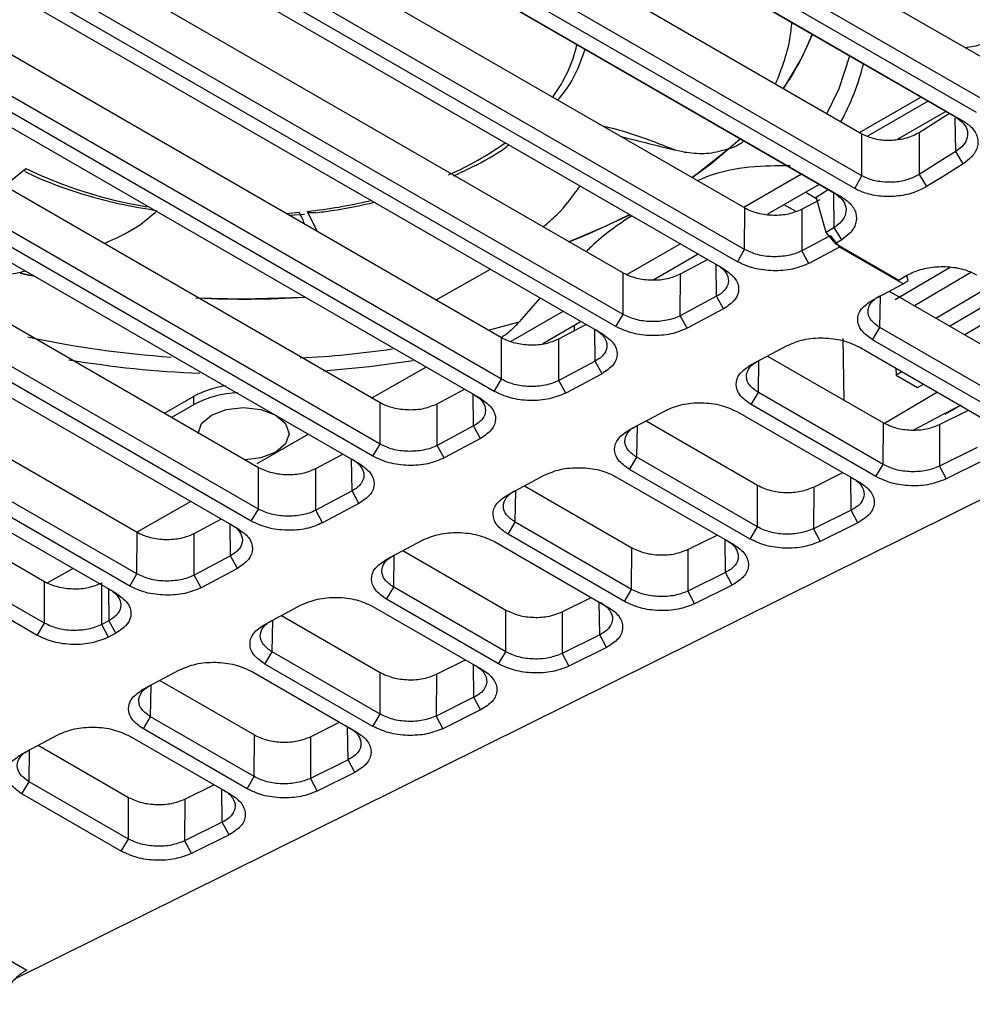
# Model space of a CAD drawing. Extents: x 106 to 315, y 19 to 260.
# Tile 3 of 132: x 134 to 148, y 21 to 35. Entities that reach past the tile are written whole.
import ezdxf

# ---------------------------------------------------------------- set-up
doc = ezdxf.new("R2010")
doc.units = 0
doc.layers.get('0').update_dxf_attribs({"linetype": 'CONTINUOUS'})

msp = doc.modelspace()

# ---------------------------------------------------------------- linework, layer by layer
at = {"color": 7, "linetype": 'CONTINUOUS'}
for p, q in [((148.047, 34.615), (138.12, 40.346)), ((148.047, 34.026), (138.035, 39.806)), ((137.705, 39.525), (147.655, 33.781)), ((147.946, 33.845), (137.933, 39.626)), ((137.745, 39.508), (147.757, 33.728)), ((146.33, 33.541), (136.403, 39.272)), ((146.33, 32.952), (136.317, 38.732)), ((146.228, 32.771), (136.215, 38.552)), ((135.987, 38.451), (145.938, 32.707)), ((136.027, 38.434), (146.04, 32.654)), ((134.793, 38.202), (144.674, 32.498)), ((144.672, 31.908), (134.663, 37.686)), ((144.57, 31.737), (134.561, 37.515)), ((134.369, 37.413), (144.379, 31.635)), ((133.076, 37.285), (142.956, 31.581)), ((142.955, 30.992), (132.946, 36.77)), ((142.853, 30.82), (132.844, 36.598)), ((132.652, 36.496), (142.662, 30.718)), ((131.359, 36.368), (141.239, 30.664)), ((141.238, 30.075), (131.229, 35.853)), ((141.136, 29.904), (131.127, 35.682)), ((130.935, 35.58), (140.945, 29.801)), ((129.642, 35.451), (139.522, 29.747)), ((139.521, 29.158), (129.512, 34.936)), ((129.218, 34.663), (139.228, 28.884)), ((139.419, 28.987), (129.41, 34.765)), ((142.395, 34.676), (142.418, 34.739)), ((127.892, 34.553), (137.805, 28.83)), ((137.804, 28.241), (127.795, 34.019)), ((146.293, 33.562), (147.164, 34.064)), ((147.265, 34.006), (146.407, 33.512)), ((137.702, 28.07), (127.693, 33.848)), ((147.517, 33.86), (146.826, 33.462)), ((147.569, 33.83), (147.138, 33.56)), ((127.501, 33.746), (137.51, 27.967)), ((147.757, 33.728), (147.655, 33.781)), ((126.208, 33.617), (136.088, 27.914)), ((146.33, 32.952), (146.33, 33.541)), ((147.138, 33.56), (147.138, 32.971)), ((142.928, 33.505), (143.092, 33.464)), ((143.82, 33.287), (143.689, 33.314)), ((147.761, 33.122), (147.655, 33.295)), ((136.087, 27.324), (126.078, 33.102)), ((134.216, 32.81), (134.517, 33.052)), ((124.928, 32.905), (134.782, 27.216)), ((135.985, 27.153), (125.976, 32.931)), ((145.474, 32.974), (144.66, 32.505)), ((146.228, 32.771), (146.33, 32.952)), ((147.138, 32.971), (147.244, 32.798)), ((125.784, 32.829), (135.793, 27.051)), ((145.727, 32.829), (144.995, 32.407)), ((145.535, 32.718), (145.691, 32.627)), ((145.684, 32.651), (145.852, 32.756)), ((146.04, 32.654), (145.938, 32.707)), ((145.482, 32.48), (145.738, 32.617)), ((145.826, 32.151), (145.684, 32.651)), ((138.635, 32.167), (138.498, 32.447)), ((144.672, 31.908), (144.674, 32.498)), ((145.392, 32.449), (145.23, 32.542)), ((145.482, 32.48), (145.48, 31.891)), ((134.781, 26.627), (124.771, 32.405)), ((138.244, 32.393), (138.455, 32.41)), ((134.679, 26.456), (124.669, 32.234)), ((145.938, 32.221), (145.826, 32.151)), ((145.956, 31.992), (145.826, 32.151)), ((146.044, 32.048), (145.938, 32.221)), ((145.869, 32.098), (145.48, 31.891)), ((145.882, 32.105), (146.011, 31.944)), ((146.044, 32.048), (145.956, 31.992)), ((143.765, 31.989), (143.011, 31.555)), ((144.57, 31.737), (144.672, 31.908)), ((145.578, 31.713), (145.48, 31.891)), ((146.011, 31.944), (145.578, 31.713)), ((145.956, 31.992), (146.851, 31.476)), ((146.91, 31.426), (146.011, 31.944)), ((144.017, 31.843), (143.39, 31.482)), ((143.765, 31.563), (144.148, 31.768)), ((140.316, 31.197), (141.081, 31.63)), ((146.798, 31.203), (147.578, 31.661)), ((134.436, 31.578), (134.62, 31.535)), ((134.442, 31.573), (134.577, 31.541)), ((142.955, 30.992), (142.956, 31.581)), ((143.763, 30.974), (143.765, 31.563)), ((146.851, 31.476), (146.939, 31.531)), ((146.851, 31.476), (146.925, 31.516)), ((146.91, 31.426), (146.984, 31.469)), ((146.965, 31.541), (146.925, 31.516)), ((146.984, 31.469), (146.965, 31.541)), ((147.876, 31.588), (147.07, 31.114)), ((146.477, 31.194), (146.91, 31.426)), ((146.713, 31.32), (148.409, 30.341)), ((147.373, 30.939), (148.179, 31.413)), ((141.782, 31.226), (141.489, 30.887)), ((144.277, 31.248), (143.763, 30.974)), ((144.375, 31.071), (144.277, 31.248)), ((147.568, 30.827), (148.374, 31.3)), ((148.588, 31.177), (147.781, 30.703)), ((142.111, 31.036), (141.369, 30.609)), ((144.375, 31.071), (143.861, 30.796)), ((142.853, 30.82), (142.955, 30.992)), ((143.861, 30.796), (143.763, 30.974)), ((142.363, 30.89), (141.822, 30.578)), ((142.048, 30.646), (142.431, 30.851)), ((142.271, 30.765), (142.271, 30.837)), ((146.481, 30.634), (146.583, 30.805)), ((148.407, 29.752), (146.583, 30.805)), ((141.238, 30.075), (141.239, 30.664)), ((142.046, 30.057), (142.048, 30.646)), ((146.062, 30.65), (146.072, 29.782)), ((148.305, 29.581), (146.481, 30.634)), ((144.76, 30.278), (145.274, 30.552)), ((146.289, 30.532), (148.072, 29.503)), ((144.996, 30.404), (146.632, 29.459)), ((140.174, 30.246), (139.412, 29.811)), ((142.56, 30.332), (142.046, 30.057)), ((142.658, 30.154), (142.56, 30.332)), ((146.81, 30.231), (146.811, 30.133)), ((141.136, 29.904), (141.238, 30.075)), ((142.658, 30.154), (142.144, 29.88)), ((146.895, 30.182), (146.811, 30.133)), ((146.811, 30.133), (147.114, 29.958)), ((140.33, 29.73), (140.714, 29.934)), ((142.144, 29.88), (142.046, 30.057)), ((147.114, 29.958), (147.198, 30.007)), ((136.478, 29.596), (136.886, 29.831)), ((136.886, 29.831), (136.886, 29.715)), ((144.764, 29.717), (144.866, 29.889)), ((146.63, 28.87), (144.866, 29.889)), ((147.397, 29.892), (146.649, 29.452)), ((136.579, 29.538), (136.886, 29.715)), ((139.521, 29.158), (139.522, 29.747)), ((140.329, 29.14), (140.33, 29.73)), ((146.528, 28.699), (144.764, 29.717)), ((147.733, 29.711), (147.453, 29.566)), ((147.722, 29.705), (147.503, 29.578)), ((143.043, 29.361), (143.557, 29.635)), ((144.572, 29.615), (146.295, 28.621)), ((147.061, 29.36), (147.453, 29.566)), ((147.425, 29.434), (147.837, 29.638)), ((150.043, 29.382), (134.368, 21.601)), ((140.843, 29.415), (140.329, 29.14)), ((140.941, 29.237), (140.843, 29.415)), ((143.279, 29.487), (144.855, 28.577)), ((146.63, 28.87), (146.632, 29.459)), ((147.425, 29.434), (147.424, 28.845)), ((138.512, 29.298), (137.782, 28.882)), ((140.941, 29.237), (140.427, 28.963)), ((139.419, 28.987), (139.521, 29.158)), ((140.427, 28.963), (140.329, 29.14)), ((147.956, 29.109), (147.424, 28.845)), ((138.613, 28.813), (138.997, 29.017)), ((143.047, 28.8), (143.149, 28.972)), ((144.853, 27.988), (143.149, 28.972)), ((137.804, 28.241), (137.805, 28.83)), ((138.612, 28.224), (138.613, 28.813)), ((146.528, 28.699), (146.63, 28.87)), ((147.424, 28.845), (147.518, 28.666)), ((148.05, 28.93), (147.518, 28.666)), ((141.326, 28.444), (141.84, 28.718)), ((142.855, 28.698), (144.518, 27.738)), ((144.751, 27.817), (143.047, 28.8)), ((145.648, 28.552), (146.06, 28.756)), ((141.562, 28.57), (143.077, 27.695)), ((144.853, 27.988), (144.855, 28.577)), ((145.648, 28.552), (145.647, 27.963)), ((139.126, 28.498), (138.612, 28.224)), ((139.224, 28.32), (139.126, 28.498)), ((136.849, 28.349), (136.096, 27.92)), ((139.224, 28.32), (138.71, 28.046)), ((137.702, 28.07), (137.804, 28.241)), ((138.71, 28.046), (138.612, 28.224)), ((146.179, 28.227), (145.647, 27.963)), ((146.273, 28.047), (146.179, 28.227)), ((136.896, 27.896), (137.28, 28.101)), ((141.33, 27.884), (141.432, 28.055)), ((143.076, 27.106), (141.432, 28.055)), ((144.751, 27.817), (144.853, 27.988)), ((146.273, 28.047), (145.741, 27.783)), ((136.087, 27.324), (136.088, 27.914)), ((136.895, 27.307), (136.896, 27.896)), ((142.974, 26.934), (141.33, 27.884)), ((143.871, 27.67), (144.283, 27.874)), ((145.647, 27.963), (145.741, 27.783)), ((139.609, 27.527), (140.123, 27.802)), ((141.138, 27.782), (142.741, 26.856)), ((143.076, 27.106), (143.077, 27.695)), ((137.409, 27.581), (136.895, 27.307)), ((137.507, 27.403), (137.409, 27.581)), ((139.844, 27.653), (141.3, 26.813)), ((143.871, 27.67), (143.87, 27.081)), ((135.186, 27.401), (134.825, 27.196)), ((135.985, 27.153), (136.087, 27.324)), ((136.993, 27.129), (136.895, 27.307)), ((137.507, 27.403), (136.993, 27.129)), ((144.402, 27.345), (143.87, 27.081)), ((144.496, 27.165), (144.402, 27.345)), ((134.781, 26.627), (134.782, 27.216)), ((135.589, 26.609), (135.59, 27.199)), ((139.612, 26.967), (139.715, 27.138)), ((141.299, 26.223), (139.715, 27.138)), ((144.496, 27.165), (143.964, 26.901)), ((142.974, 26.934), (143.076, 27.106)), ((143.87, 27.081), (143.964, 26.901)), ((137.892, 26.61), (138.405, 26.885)), ((139.421, 26.865), (140.963, 25.974)), ((141.197, 26.052), (139.612, 26.967)), ((142.094, 26.788), (142.506, 26.992)), ((138.127, 26.736), (139.523, 25.93)), ((141.299, 26.223), (141.3, 26.813)), ((142.094, 26.788), (142.093, 26.198)), ((134.679, 26.456), (134.781, 26.627)), ((135.589, 26.609), (135.692, 26.664)), ((135.687, 26.432), (135.589, 26.609)), ((135.79, 26.487), (135.692, 26.664)), ((135.79, 26.487), (135.687, 26.432)), ((142.625, 26.462), (142.093, 26.198)), ((142.719, 26.283), (142.625, 26.462)), ((137.895, 26.05), (137.997, 26.221)), ((139.522, 25.341), (137.997, 26.221)), ((141.197, 26.052), (141.299, 26.223)), ((142.093, 26.198), (142.187, 26.019)), ((142.719, 26.283), (142.187, 26.019)), ((139.42, 25.17), (137.895, 26.05)), ((140.317, 25.905), (140.728, 26.11)), ((136.174, 25.694), (136.688, 25.968)), ((137.704, 25.948), (139.186, 25.092)), ((139.522, 25.341), (139.523, 25.93)), ((140.317, 25.905), (140.316, 25.316)), ((136.41, 25.819), (137.746, 25.048)), ((140.847, 25.58), (140.316, 25.316)), ((140.942, 25.401), (140.847, 25.58)), ((139.42, 25.17), (139.522, 25.341)), ((140.942, 25.401), (140.41, 25.137)), ((136.178, 25.133), (136.28, 25.304)), ((137.745, 24.459), (136.28, 25.304)), ((138.54, 25.023), (138.951, 25.228)), ((140.316, 25.316), (140.41, 25.137)), ((134.457, 24.777), (134.971, 25.051)), ((137.643, 24.288), (136.178, 25.133)), ((137.745, 24.459), (137.746, 25.048)), ((135.986, 25.031), (137.409, 24.21)), ((138.54, 25.023), (138.538, 24.434)), ((134.693, 24.903), (135.969, 24.166)), ((129.424, 24.673), (134.53, 21.725)), ((139.07, 24.698), (138.538, 24.434)), ((139.165, 24.519), (139.07, 24.698)), ((139.165, 24.519), (138.633, 24.255)), ((134.461, 24.216), (134.563, 24.388)), ((135.968, 23.577), (134.563, 24.388)), ((137.643, 24.288), (137.745, 24.459)), ((138.538, 24.434), (138.633, 24.255)), ((135.865, 23.406), (134.461, 24.216)), ((136.763, 24.141), (137.174, 24.345)), ((135.968, 23.577), (135.969, 24.166)), ((136.763, 24.141), (136.761, 23.552)), ((137.293, 23.816), (136.761, 23.552)), ((137.388, 23.637), (137.293, 23.816)), ((135.865, 23.406), (135.968, 23.577)), ((136.761, 23.552), (136.856, 23.373)), ((137.388, 23.637), (136.856, 23.373))]:
    msp.add_line(p, q, dxfattribs=at)
at = {"color": 8, "linetype": 'CONTINUOUS'}
for p, q in [((147.655, 33.295), (147.648, 33.77)), ((145.938, 32.221), (145.931, 32.696)), ((138.193, 32.419), (138.378, 32.435)), ((144.277, 31.248), (144.271, 31.697)), ((146.583, 30.805), (146.591, 31.255)), ((141.052, 30.769), (141.489, 30.887)), ((142.56, 30.332), (142.554, 30.78)), ((144.866, 29.889), (144.874, 30.338)), ((140.843, 29.415), (140.837, 29.863)), ((143.149, 28.972), (143.157, 29.422)), ((139.126, 28.498), (139.12, 28.946)), ((146.179, 28.227), (146.173, 28.691)), ((141.432, 28.055), (141.439, 28.505)), ((137.409, 27.581), (137.403, 28.029)), ((144.402, 27.345), (144.396, 27.809)), ((139.715, 27.138), (139.722, 27.588)), ((135.686, 27.113), (135.692, 26.664)), ((142.625, 26.462), (142.618, 26.927)), ((137.997, 26.221), (138.005, 26.671)), ((140.847, 25.58), (140.841, 26.045)), ((136.28, 25.304), (136.288, 25.754)), ((139.07, 24.698), (139.064, 25.162)), ((134.563, 24.388), (134.571, 24.837)), ((137.293, 23.816), (137.287, 24.28))]:
    msp.add_line(p, q, dxfattribs=at)
at = {"color": 7, "linetype": 'CONTINUOUS', "flags": 128}
for points in [[(145.222, 34.18), (145.473, 34.597), (145.63, 34.95)], [(148.149, 34.865), (147.941, 34.785), (147.794, 34.761)], [(143.933, 32.929), (144.212, 33.135), (144.608, 33.475)], [(143.929, 32.931), (144.016, 32.992), (144.45, 33.337)], [(147.655, 33.295), (147.512, 33.205), (147.369, 33.115), (147.138, 32.971)], [(147.761, 33.122), (147.618, 33.032), (147.475, 32.942), (147.244, 32.798)], [(142.186, 32.019), (142.715, 32.243), (143.047, 32.404)], [(142.192, 32.018), (142.467, 32.13), (143.049, 32.401)], [(136.918, 31.228), (137.594, 31.212), (138.44, 31.237)], [(136.95, 29.307), (136.999, 29.449), (137.138, 29.569), (137.347, 29.649), (137.593, 29.677), (137.839, 29.649), (138.048, 29.568), (138.187, 29.448), (138.236, 29.306), (138.187, 29.164), (138.048, 29.044), (138.048, 29.044)], [(138.048, 29.044), (137.839, 28.964), (137.617, 28.936)]]:
    msp.add_lwpolyline(points, dxfattribs=at)
at = {"color": 8, "linetype": 'CONTINUOUS', "flags": 128}
for points in [[(145.835, 33.827), (146.006, 34.184), (146.158, 34.645)], [(139.988, 30.336), (139.373, 30.251), (138.721, 30.188)]]:
    msp.add_lwpolyline(points, dxfattribs=at)
at = {"color": 7, "linetype": 'CONTINUOUS'}
for centre, radius, start, end in [((142.401, 36.166), 3.445, 324.8448, 339.3681), ((137.601, 45.429), 14.22, 267.3504, 273.4545), ((137.52, 28.674), 1.319, 97.8074, 118.7146), ((137.555, 28.463), 1.419, 91.6938, 118.1057)]:
    msp.add_arc(centre, radius, start, end, dxfattribs=at)
at = {"color": 8, "linetype": 'CONTINUOUS'}
for centre, radius, start, end in [((140.441, 35.214), 1.905, 323.2177, 347.6189), ((143.02, 35.368), 3.436, 331.2186, 345.9349), ((138.693, 37.08), 4.49, 293.5807, 305.3559), ((137.28, 38.845), 6.418, 244.5019, 260.5352), ((137.673, 39.92), 7.518, 276.2974, 283.125), ((137.51, 44.355), 13.997, 257.7791, 266.1532), ((137.628, 44.892), 14.536, 273.0215, 278.1766), ((137.575, 45.025), 14.877, 260.5271, 267.6868)]:
    msp.add_arc(centre, radius, start, end, dxfattribs=at)
at = {"color": 7, "linetype": 'CONTINUOUS'}
for points, knots in [([(145.109, 34.246), (145.19, 34.45), (145.298, 34.72), (145.333, 35.04), (145.341, 35.117)], [0, 0, 0, 0, 0.759072, 1, 1, 1, 1]), ([(142.028, 34.014), (142.043, 34.032), (142.156, 34.165), (142.294, 34.385), (142.367, 34.595), (142.395, 34.676)], [0, 0, 0, 0, 0.086892, 0.648239, 1, 1, 1, 1]), ([(147.655, 33.781), (147.696, 33.752), (147.778, 33.694), (147.829, 33.581), (147.818, 33.464), (147.753, 33.365), (147.683, 33.315), (147.655, 33.295)], [0, 0, 0, 0, 0.2145798, 0.4291633, 0.6437804, 0.8584789, 1, 1, 1, 1]), ([(147.757, 33.728), (147.802, 33.697), (147.899, 33.63), (147.972, 33.497), (147.97, 33.35), (147.895, 33.219), (147.802, 33.151), (147.761, 33.122)], [0, 0, 0, 0, 0.18476, 0.402097, 0.617979, 0.832672, 1, 1, 1, 1]), ([(143.689, 33.314), (143.399, 33.429), (143.074, 33.556), (142.713, 33.642), (142.675, 33.651)], [0, 0, 0, 0, 0.895069, 1, 1, 1, 1]), ([(147.138, 33.56), (147.105, 33.542), (147.043, 33.508), (146.907, 33.466), (146.726, 33.442), (146.506, 33.461), (146.388, 33.514), (146.33, 33.541)], [0, 0, 0, 0, 0.145078, 0.277043, 0.500736, 0.754007, 1, 1, 1, 1]), ([(143.092, 33.464), (143.124, 33.456), (143.323, 33.407), (143.521, 33.357), (143.689, 33.314)], [0, 0, 0, 0, 0.156771, 1, 1, 1, 1]), ([(143.82, 33.287), (143.912, 33.275), (144.097, 33.251), (144.384, 33.309), (144.582, 33.377), (144.655, 33.438), (144.662, 33.444)], [0, 0, 0, 0, 0.323313, 0.646613, 0.970004, 1, 1, 1, 1]), ([(140.559, 32.948), (140.648, 32.99), (140.907, 33.112), (141.174, 33.258), (141.323, 33.374), (141.341, 33.388)], [0, 0, 0, 0, 0.31663, 0.918462, 1, 1, 1, 1]), ([(134.542, 32.991), (134.537, 32.993), (134.52, 33.001), (134.505, 33.015), (134.504, 33.033), (134.509, 33.044), (134.515, 33.05), (134.517, 33.052)], [0, 0, 0, 0, 0.15752, 0.609362, 0.790765, 0.938384, 1, 1, 1, 1]), ([(134.542, 32.992), (134.595, 32.968), (134.817, 32.863), (135.246, 32.709), (135.791, 32.556), (136.163, 32.495), (136.326, 32.467)], [0, 0, 0, 0, 0.100703, 0.424156, 0.747439, 1, 1, 1, 1]), ([(145.314, 33.092), (145.127, 33.091), (144.749, 33.089), (144.305, 33.008), (144.051, 32.9), (144.009, 32.882)], [0, 0, 0, 0, 0.449848, 0.908114, 1, 1, 1, 1]), ([(147.138, 32.971), (147.088, 32.945), (146.988, 32.892), (146.797, 32.856), (146.603, 32.859), (146.441, 32.895), (146.362, 32.936), (146.33, 32.952)], [0, 0, 0, 0, 0.21523, 0.430369, 0.645113, 0.859571, 1, 1, 1, 1]), ([(141.828, 32.232), (141.893, 32.287), (142.093, 32.452), (142.246, 32.665), (142.348, 32.807)], [0, 0, 0, 0, 0.3283585, 1, 1, 1, 1]), ([(145.938, 32.707), (145.979, 32.678), (146.061, 32.62), (146.112, 32.507), (146.101, 32.39), (146.036, 32.291), (145.966, 32.241), (145.938, 32.221)], [0, 0, 0, 0, 0.214581, 0.429164, 0.64378, 0.858479, 1, 1, 1, 1]), ([(147.244, 32.798), (147.19, 32.77), (147.074, 32.708), (146.847, 32.658), (146.601, 32.654), (146.384, 32.695), (146.276, 32.748), (146.228, 32.771)], [0, 0, 0, 0, 0.186407, 0.404216, 0.620363, 0.834878, 1, 1, 1, 1]), ([(138.609, 32.429), (138.685, 32.438), (138.97, 32.473), (139.242, 32.533), (139.442, 32.577)], [0, 0, 0, 0, 0.2682548, 1, 1, 1, 1]), ([(146.04, 32.654), (146.084, 32.623), (146.182, 32.556), (146.255, 32.423), (146.253, 32.276), (146.178, 32.145), (146.085, 32.077), (146.044, 32.048)], [0, 0, 0, 0, 0.184764, 0.402145, 0.617969, 0.832667, 1, 1, 1, 1]), ([(135.627, 31.996), (135.784, 32.065), (136.055, 32.184), (136.28, 32.378), (136.374, 32.459)], [0, 0, 0, 0, 0.581572, 1, 1, 1, 1]), ([(138.378, 32.435), (138.392, 32.405), (138.418, 32.351), (138.443, 32.296), (138.455, 32.271)], [0, 0, 0, 0, 0.543416, 1, 1, 1, 1]), ([(138.609, 32.428), (138.587, 32.426), (138.554, 32.423), (138.519, 32.43), (138.504, 32.438), (138.499, 32.445), (138.498, 32.447)], [0, 0, 0, 0, 0.508487, 0.736735, 0.922473, 1, 1, 1, 1]), ([(144.674, 32.498), (144.702, 32.483), (144.759, 32.453), (144.893, 32.412), (145.079, 32.388), (145.305, 32.406), (145.423, 32.455), (145.482, 32.48)], [0, 0, 0, 0, 0.128476, 0.256851, 0.500666, 0.750335, 1, 1, 1, 1]), ([(143.077, 32.386), (142.882, 32.256), (142.663, 32.109), (142.459, 31.904), (142.436, 31.881)], [0, 0, 0, 0, 0.889926, 1, 1, 1, 1]), ([(145.48, 31.891), (145.451, 31.877), (145.394, 31.85), (145.257, 31.815), (145.07, 31.799), (144.845, 31.828), (144.729, 31.882), (144.672, 31.908)], [0, 0, 0, 0, 0.129608, 0.258023, 0.510038, 0.757362, 1, 1, 1, 1]), ([(145.578, 31.713), (145.505, 31.682), (145.357, 31.621), (145.074, 31.6), (144.791, 31.635), (144.644, 31.703), (144.57, 31.737)], [0, 0, 0, 0, 0.249957, 0.499939, 0.74993, 1, 1, 1, 1]), ([(133.275, 31.561), (133.666, 31.526), (134.079, 31.489), (134.486, 31.603), (134.508, 31.609)], [0, 0, 0, 0, 0.9459941, 1, 1, 1, 1]), ([(144.277, 31.697), (144.303, 31.68), (144.354, 31.647), (144.422, 31.571), (144.459, 31.468), (144.423, 31.367), (144.355, 31.294), (144.303, 31.264), (144.277, 31.248)], [0, 0, 0, 0, 0.1295946, 0.2561044, 0.498787, 0.7411882, 0.8686779, 1, 1, 1, 1]), ([(144.379, 31.635), (144.438, 31.592), (144.555, 31.507), (144.604, 31.347), (144.552, 31.19), (144.434, 31.111), (144.375, 31.071)], [0, 0, 0, 0, 0.249952, 0.499932, 0.749921, 1, 1, 1, 1]), ([(146.939, 31.531), (146.992, 31.559), (147.106, 31.619), (147.328, 31.667), (147.568, 31.671), (147.786, 31.631), (147.897, 31.577), (147.947, 31.553)], [0, 0, 0, 0, 0.1844179, 0.3965165, 0.6100356, 0.8246598, 1, 1, 1, 1]), ([(142.956, 31.581), (142.985, 31.566), (143.042, 31.536), (143.176, 31.495), (143.362, 31.471), (143.588, 31.489), (143.706, 31.538), (143.765, 31.563)], [0, 0, 0, 0, 0.128476, 0.256852, 0.500666, 0.750335, 1, 1, 1, 1]), ([(146.481, 30.634), (146.422, 30.676), (146.305, 30.761), (146.253, 30.919), (146.302, 31.075), (146.419, 31.155), (146.477, 31.194)], [0, 0, 0, 0, 0.250017, 0.500017, 0.74999, 1, 1, 1, 1]), ([(146.583, 30.805), (146.537, 30.838), (146.445, 30.904), (146.401, 31.031), (146.436, 31.135), (146.506, 31.209), (146.557, 31.239), (146.583, 31.254)], [0, 0, 0, 0, 0.243592, 0.491236, 0.742938, 0.870953, 1, 1, 1, 1]), ([(143.763, 30.974), (143.734, 30.96), (143.677, 30.934), (143.54, 30.898), (143.352, 30.882), (143.127, 30.911), (143.012, 30.965), (142.955, 30.992)], [0, 0, 0, 0, 0.129776, 0.258312, 0.510421, 0.757649, 1, 1, 1, 1]), ([(141.489, 30.887), (141.427, 30.823), (141.348, 30.739), (141.263, 30.683), (141.243, 30.67)], [0, 0, 0, 0, 0.770835, 1, 1, 1, 1]), ([(142.56, 30.78), (142.586, 30.764), (142.637, 30.73), (142.705, 30.654), (142.742, 30.551), (142.706, 30.45), (142.637, 30.377), (142.586, 30.347), (142.56, 30.332)], [0, 0, 0, 0, 0.1295946, 0.2561044, 0.498787, 0.7411883, 0.8686779, 1, 1, 1, 1]), ([(143.861, 30.796), (143.788, 30.766), (143.64, 30.704), (143.357, 30.683), (143.074, 30.718), (142.927, 30.786), (142.853, 30.82)], [0, 0, 0, 0, 0.249957, 0.49994, 0.749929, 1, 1, 1, 1]), ([(141.239, 30.664), (141.268, 30.649), (141.325, 30.62), (141.459, 30.579), (141.644, 30.554), (141.871, 30.572), (141.989, 30.622), (142.048, 30.646)], [0, 0, 0, 0, 0.128477, 0.256853, 0.500666, 0.750335, 1, 1, 1, 1]), ([(142.662, 30.718), (142.721, 30.675), (142.838, 30.59), (142.887, 30.431), (142.835, 30.273), (142.717, 30.194), (142.658, 30.154)], [0, 0, 0, 0, 0.249952, 0.499932, 0.749921, 1, 1, 1, 1]), ([(145.274, 30.552), (145.348, 30.583), (145.496, 30.646), (145.781, 30.668), (146.066, 30.635), (146.215, 30.566), (146.289, 30.532)], [0, 0, 0, 0, 0.250022, 0.500022, 0.749992, 1, 1, 1, 1]), ([(144.866, 29.889), (144.82, 29.921), (144.728, 29.987), (144.684, 30.114), (144.719, 30.218), (144.789, 30.292), (144.84, 30.322), (144.866, 30.338)], [0, 0, 0, 0, 0.2435916, 0.4912359, 0.7429375, 0.8709529, 1, 1, 1, 1]), ([(144.764, 29.717), (144.705, 29.759), (144.588, 29.844), (144.536, 30.002), (144.585, 30.159), (144.702, 30.238), (144.76, 30.278)], [0, 0, 0, 0, 0.2500158, 0.5000164, 0.7499904, 1, 1, 1, 1]), ([(142.046, 30.057), (142.017, 30.044), (141.96, 30.017), (141.823, 29.981), (141.635, 29.965), (141.41, 29.994), (141.295, 30.048), (141.238, 30.075)], [0, 0, 0, 0, 0.129776, 0.258312, 0.510421, 0.757649, 1, 1, 1, 1]), ([(140.843, 29.863), (140.869, 29.847), (140.92, 29.814), (140.988, 29.738), (141.025, 29.634), (140.989, 29.533), (140.92, 29.461), (140.869, 29.43), (140.843, 29.415)], [0, 0, 0, 0, 0.129595, 0.256104, 0.498787, 0.741188, 0.868678, 1, 1, 1, 1]), ([(140.945, 29.801), (141.003, 29.759), (141.121, 29.673), (141.17, 29.514), (141.118, 29.357), (141, 29.277), (140.941, 29.237)], [0, 0, 0, 0, 0.249952, 0.499932, 0.749921, 1, 1, 1, 1]), ([(142.144, 29.88), (142.071, 29.849), (141.923, 29.787), (141.64, 29.766), (141.357, 29.801), (141.21, 29.869), (141.136, 29.904)], [0, 0, 0, 0, 0.249957, 0.49994, 0.749929, 1, 1, 1, 1]), ([(139.522, 29.747), (139.551, 29.732), (139.608, 29.703), (139.742, 29.662), (139.927, 29.638), (140.154, 29.655), (140.271, 29.705), (140.33, 29.73)], [0, 0, 0, 0, 0.128477, 0.256854, 0.500666, 0.750335, 1, 1, 1, 1]), ([(143.557, 29.635), (143.631, 29.666), (143.779, 29.729), (144.063, 29.751), (144.349, 29.718), (144.498, 29.649), (144.572, 29.615)], [0, 0, 0, 0, 0.250022, 0.500022, 0.749992, 1, 1, 1, 1]), ([(143.149, 28.972), (143.103, 29.005), (143.011, 29.071), (142.967, 29.197), (143.002, 29.301), (143.072, 29.375), (143.123, 29.405), (143.149, 29.421)], [0, 0, 0, 0, 0.243592, 0.491236, 0.742938, 0.870953, 1, 1, 1, 1]), ([(146.632, 29.459), (146.691, 29.432), (146.806, 29.378), (147.027, 29.351), (147.248, 29.365), (147.366, 29.411), (147.425, 29.434)], [0, 0, 0, 0, 0.255878, 0.500007, 0.750004, 1, 1, 1, 1]), ([(143.047, 28.8), (142.988, 28.843), (142.871, 28.927), (142.819, 29.085), (142.868, 29.242), (142.984, 29.321), (143.043, 29.361)], [0, 0, 0, 0, 0.250015, 0.500017, 0.74999, 1, 1, 1, 1]), ([(140.329, 29.14), (140.3, 29.127), (140.242, 29.1), (140.106, 29.064), (139.918, 29.049), (139.693, 29.077), (139.578, 29.131), (139.521, 29.158)], [0, 0, 0, 0, 0.129776, 0.258312, 0.510421, 0.757649, 1, 1, 1, 1]), ([(139.126, 28.947), (139.152, 28.93), (139.203, 28.897), (139.271, 28.821), (139.308, 28.717), (139.272, 28.616), (139.203, 28.544), (139.152, 28.513), (139.126, 28.498)], [0, 0, 0, 0, 0.129595, 0.256104, 0.498787, 0.741188, 0.868678, 1, 1, 1, 1]), ([(140.427, 28.963), (140.353, 28.932), (140.206, 28.87), (139.922, 28.849), (139.64, 28.884), (139.492, 28.953), (139.419, 28.987)], [0, 0, 0, 0, 0.249957, 0.49994, 0.749929, 1, 1, 1, 1]), ([(137.805, 28.83), (137.834, 28.816), (137.891, 28.786), (138.025, 28.745), (138.21, 28.721), (138.437, 28.739), (138.554, 28.788), (138.613, 28.813)], [0, 0, 0, 0, 0.128477, 0.256854, 0.500665, 0.750335, 1, 1, 1, 1]), ([(139.228, 28.884), (139.286, 28.842), (139.404, 28.757), (139.453, 28.597), (139.401, 28.44), (139.283, 28.36), (139.224, 28.32)], [0, 0, 0, 0, 0.249952, 0.499932, 0.749921, 1, 1, 1, 1]), ([(141.84, 28.718), (141.914, 28.75), (142.062, 28.812), (142.346, 28.835), (142.632, 28.801), (142.781, 28.733), (142.855, 28.698)], [0, 0, 0, 0, 0.250021, 0.500023, 0.749991, 1, 1, 1, 1]), ([(147.424, 28.845), (147.364, 28.822), (147.245, 28.776), (147.022, 28.762), (146.801, 28.79), (146.687, 28.843), (146.63, 28.87)], [0, 0, 0, 0, 0.252453, 0.503265, 0.752445, 1, 1, 1, 1]), ([(146.193, 28.683), (146.219, 28.666), (146.271, 28.632), (146.34, 28.554), (146.375, 28.448), (146.335, 28.346), (146.261, 28.272), (146.207, 28.242), (146.179, 28.227)], [0, 0, 0, 0, 0.129322, 0.255747, 0.498767, 0.739898, 0.867717, 1, 1, 1, 1]), ([(147.518, 28.666), (147.444, 28.637), (147.297, 28.579), (147.019, 28.562), (146.743, 28.598), (146.6, 28.665), (146.528, 28.699)], [0, 0, 0, 0, 0.249958, 0.49994, 0.749932, 1, 1, 1, 1]), ([(144.855, 28.577), (144.914, 28.55), (145.029, 28.496), (145.25, 28.469), (145.471, 28.483), (145.589, 28.529), (145.648, 28.552)], [0, 0, 0, 0, 0.255878, 0.500007, 0.750004, 1, 1, 1, 1]), ([(146.295, 28.621), (146.327, 28.6), (146.391, 28.559), (146.456, 28.485), (146.497, 28.407), (146.508, 28.327), (146.49, 28.247), (146.431, 28.146), (146.336, 28.087), (146.273, 28.047)], [0, 0, 0, 0, 0.125121, 0.250302, 0.375314, 0.500626, 0.625633, 0.75093, 1, 1, 1, 1]), ([(141.33, 27.884), (141.271, 27.926), (141.154, 28.01), (141.102, 28.168), (141.151, 28.325), (141.267, 28.404), (141.326, 28.444)], [0, 0, 0, 0, 0.250016, 0.500017, 0.749989, 1, 1, 1, 1]), ([(141.432, 28.055), (141.386, 28.088), (141.293, 28.154), (141.25, 28.281), (141.285, 28.384), (141.355, 28.458), (141.406, 28.489), (141.431, 28.504)], [0, 0, 0, 0, 0.2435898, 0.4912331, 0.7429351, 0.8709519, 1, 1, 1, 1]), ([(138.612, 28.224), (138.583, 28.21), (138.525, 28.183), (138.389, 28.147), (138.201, 28.132), (137.976, 28.161), (137.861, 28.214), (137.804, 28.241)], [0, 0, 0, 0, 0.129776, 0.258312, 0.510421, 0.757649, 1, 1, 1, 1]), ([(137.409, 28.03), (137.435, 28.013), (137.486, 27.98), (137.554, 27.904), (137.591, 27.801), (137.554, 27.7), (137.486, 27.627), (137.435, 27.597), (137.409, 27.581)], [0, 0, 0, 0, 0.1295946, 0.2561043, 0.498787, 0.7411879, 0.8686783, 1, 1, 1, 1]), ([(138.71, 28.046), (138.636, 28.015), (138.489, 27.953), (138.205, 27.933), (137.922, 27.967), (137.775, 28.036), (137.702, 28.07)], [0, 0, 0, 0, 0.2499565, 0.4999396, 0.7499292, 1, 1, 1, 1]), ([(145.647, 27.963), (145.587, 27.94), (145.468, 27.894), (145.245, 27.88), (145.024, 27.908), (144.91, 27.961), (144.853, 27.988)], [0, 0, 0, 0, 0.252477, 0.503298, 0.75247, 1, 1, 1, 1]), ([(136.088, 27.914), (136.117, 27.899), (136.174, 27.869), (136.308, 27.828), (136.493, 27.804), (136.719, 27.822), (136.837, 27.871), (136.896, 27.896)], [0, 0, 0, 0, 0.128477, 0.256854, 0.500666, 0.750335, 1, 1, 1, 1]), ([(137.51, 27.967), (137.569, 27.925), (137.687, 27.84), (137.736, 27.68), (137.684, 27.523), (137.566, 27.443), (137.507, 27.403)], [0, 0, 0, 0, 0.249952, 0.499931, 0.749921, 1, 1, 1, 1]), ([(140.123, 27.802), (140.197, 27.833), (140.345, 27.895), (140.629, 27.918), (140.915, 27.884), (141.063, 27.816), (141.138, 27.782)], [0, 0, 0, 0, 0.250022, 0.500022, 0.749992, 1, 1, 1, 1]), ([(143.077, 27.695), (143.137, 27.667), (143.252, 27.614), (143.473, 27.586), (143.694, 27.6), (143.812, 27.647), (143.871, 27.67)], [0, 0, 0, 0, 0.255879, 0.500006, 0.750004, 1, 1, 1, 1]), ([(144.416, 27.801), (144.442, 27.784), (144.494, 27.75), (144.563, 27.672), (144.598, 27.566), (144.557, 27.463), (144.484, 27.39), (144.429, 27.36), (144.402, 27.345)], [0, 0, 0, 0, 0.129253, 0.255655, 0.498766, 0.739875, 0.8677, 1, 1, 1, 1]), ([(144.518, 27.738), (144.55, 27.718), (144.614, 27.676), (144.679, 27.603), (144.72, 27.525), (144.731, 27.444), (144.713, 27.365), (144.654, 27.264), (144.559, 27.205), (144.496, 27.165)], [0, 0, 0, 0, 0.125118, 0.250303, 0.375315, 0.500626, 0.625632, 0.75093, 1, 1, 1, 1]), ([(145.741, 27.783), (145.667, 27.755), (145.52, 27.697), (145.242, 27.68), (144.966, 27.716), (144.823, 27.783), (144.751, 27.817)], [0, 0, 0, 0, 0.249957, 0.499942, 0.749932, 1, 1, 1, 1]), ([(139.715, 27.138), (139.669, 27.171), (139.576, 27.237), (139.533, 27.364), (139.568, 27.467), (139.638, 27.541), (139.689, 27.572), (139.714, 27.587)], [0, 0, 0, 0, 0.243528, 0.491151, 0.742874, 0.870916, 1, 1, 1, 1]), ([(139.612, 26.967), (139.554, 27.009), (139.437, 27.093), (139.385, 27.252), (139.434, 27.408), (139.55, 27.487), (139.609, 27.527)], [0, 0, 0, 0, 0.250016, 0.500016, 0.74999, 1, 1, 1, 1]), ([(136.895, 27.307), (136.866, 27.293), (136.808, 27.266), (136.672, 27.231), (136.484, 27.215), (136.259, 27.244), (136.144, 27.298), (136.087, 27.324)], [0, 0, 0, 0, 0.129777, 0.258312, 0.510421, 0.757649, 1, 1, 1, 1]), ([(134.782, 27.216), (134.811, 27.201), (134.868, 27.172), (135.002, 27.131), (135.187, 27.107), (135.413, 27.124), (135.531, 27.174), (135.59, 27.199)], [0, 0, 0, 0, 0.128475, 0.256849, 0.500666, 0.750335, 1, 1, 1, 1]), ([(136.993, 27.129), (136.919, 27.098), (136.772, 27.037), (136.488, 27.016), (136.205, 27.051), (136.058, 27.119), (135.985, 27.153)], [0, 0, 0, 0, 0.2499569, 0.49994, 0.7499293, 1, 1, 1, 1]), ([(135.692, 27.113), (135.718, 27.096), (135.768, 27.063), (135.837, 26.987), (135.874, 26.884), (135.837, 26.783), (135.769, 26.71), (135.718, 26.68), (135.692, 26.664)], [0, 0, 0, 0, 0.12956, 0.256057, 0.498787, 0.741199, 0.868687, 1, 1, 1, 1]), ([(135.793, 27.051), (135.852, 27.008), (135.97, 26.923), (136.019, 26.763), (135.967, 26.606), (135.849, 26.527), (135.79, 26.487)], [0, 0, 0, 0, 0.249952, 0.499932, 0.749922, 1, 1, 1, 1]), ([(143.87, 27.081), (143.81, 27.058), (143.691, 27.012), (143.467, 26.997), (143.247, 27.026), (143.133, 27.079), (143.076, 27.106)], [0, 0, 0, 0, 0.252497, 0.503324, 0.752489, 1, 1, 1, 1]), ([(138.405, 26.885), (138.479, 26.916), (138.627, 26.978), (138.912, 27.001), (139.198, 26.968), (139.346, 26.899), (139.421, 26.865)], [0, 0, 0, 0, 0.250022, 0.500022, 0.749992, 1, 1, 1, 1]), ([(142.639, 26.919), (142.665, 26.902), (142.717, 26.868), (142.786, 26.79), (142.821, 26.684), (142.78, 26.581), (142.707, 26.508), (142.652, 26.478), (142.625, 26.462)], [0, 0, 0, 0, 0.129197, 0.255579, 0.498767, 0.739922, 0.867735, 1, 1, 1, 1]), ([(143.964, 26.901), (143.89, 26.873), (143.743, 26.815), (143.465, 26.798), (143.189, 26.834), (143.046, 26.901), (142.974, 26.934)], [0, 0, 0, 0, 0.249958, 0.499942, 0.749931, 1, 1, 1, 1]), ([(141.3, 26.813), (141.359, 26.785), (141.475, 26.732), (141.696, 26.704), (141.917, 26.718), (142.035, 26.765), (142.094, 26.788)], [0, 0, 0, 0, 0.255879, 0.500007, 0.750004, 1, 1, 1, 1]), ([(142.741, 26.856), (142.773, 26.836), (142.837, 26.794), (142.902, 26.721), (142.943, 26.643), (142.954, 26.562), (142.936, 26.483), (142.876, 26.382), (142.782, 26.323), (142.719, 26.283)], [0, 0, 0, 0, 0.125114, 0.250303, 0.37532, 0.500626, 0.62563, 0.75093, 1, 1, 1, 1]), ([(135.589, 26.609), (135.56, 26.596), (135.502, 26.569), (135.366, 26.533), (135.178, 26.518), (134.953, 26.546), (134.838, 26.6), (134.781, 26.627)], [0, 0, 0, 0, 0.129614, 0.258035, 0.510054, 0.757374, 1, 1, 1, 1]), ([(137.895, 26.05), (137.837, 26.092), (137.719, 26.176), (137.668, 26.335), (137.716, 26.491), (137.833, 26.571), (137.892, 26.61)], [0, 0, 0, 0, 0.250016, 0.500016, 0.74999, 1, 1, 1, 1]), ([(137.997, 26.221), (137.952, 26.254), (137.859, 26.32), (137.816, 26.447), (137.851, 26.551), (137.921, 26.625), (137.972, 26.655), (137.997, 26.67)], [0, 0, 0, 0, 0.243592, 0.491236, 0.742938, 0.870953, 1, 1, 1, 1]), ([(135.687, 26.432), (135.613, 26.401), (135.466, 26.339), (135.182, 26.318), (134.899, 26.353), (134.752, 26.422), (134.679, 26.456)], [0, 0, 0, 0, 0.249957, 0.499939, 0.749929, 1, 1, 1, 1]), ([(142.093, 26.198), (142.033, 26.175), (141.914, 26.129), (141.69, 26.115), (141.47, 26.143), (141.356, 26.197), (141.299, 26.223)], [0, 0, 0, 0, 0.2524545, 0.5032679, 0.7524473, 1, 1, 1, 1]), ([(136.688, 25.968), (136.762, 25.999), (136.91, 26.061), (137.195, 26.084), (137.481, 26.051), (137.629, 25.982), (137.704, 25.948)], [0, 0, 0, 0, 0.250022, 0.500022, 0.749992, 1, 1, 1, 1]), ([(140.862, 26.036), (140.888, 26.019), (140.94, 25.986), (141.009, 25.908), (141.044, 25.802), (141.003, 25.699), (140.93, 25.626), (140.875, 25.596), (140.847, 25.58)], [0, 0, 0, 0, 0.1293189, 0.2557435, 0.4987721, 0.7403962, 0.8680905, 1, 1, 1, 1]), ([(142.187, 26.019), (142.113, 25.99), (141.965, 25.933), (141.688, 25.916), (141.412, 25.952), (141.269, 26.019), (141.197, 26.052)], [0, 0, 0, 0, 0.249958, 0.499941, 0.749932, 1, 1, 1, 1]), ([(139.523, 25.93), (139.582, 25.903), (139.698, 25.85), (139.919, 25.822), (140.14, 25.836), (140.258, 25.882), (140.317, 25.905)], [0, 0, 0, 0, 0.255878, 0.500006, 0.750004, 1, 1, 1, 1]), ([(140.963, 25.974), (140.995, 25.953), (141.059, 25.912), (141.125, 25.839), (141.166, 25.761), (141.177, 25.68), (141.159, 25.601), (141.099, 25.5), (141.005, 25.44), (140.942, 25.401)], [0, 0, 0, 0, 0.125119, 0.250302, 0.375322, 0.500626, 0.625627, 0.750929, 1, 1, 1, 1]), ([(136.28, 25.304), (136.235, 25.337), (136.142, 25.403), (136.099, 25.53), (136.134, 25.634), (136.204, 25.708), (136.255, 25.738), (136.28, 25.753)], [0, 0, 0, 0, 0.243592, 0.491236, 0.742938, 0.870953, 1, 1, 1, 1]), ([(136.178, 25.133), (136.12, 25.175), (136.002, 25.26), (135.951, 25.418), (135.999, 25.574), (136.116, 25.654), (136.174, 25.694)], [0, 0, 0, 0, 0.250016, 0.500017, 0.74999, 1, 1, 1, 1]), ([(140.316, 25.316), (140.256, 25.293), (140.137, 25.247), (139.913, 25.233), (139.693, 25.261), (139.579, 25.315), (139.522, 25.341)], [0, 0, 0, 0, 0.252454, 0.503267, 0.752447, 1, 1, 1, 1]), ([(134.971, 25.051), (135.045, 25.082), (135.193, 25.145), (135.478, 25.167), (135.764, 25.134), (135.912, 25.065), (135.986, 25.031)], [0, 0, 0, 0, 0.250022, 0.500022, 0.749992, 1, 1, 1, 1]), ([(137.746, 25.048), (137.805, 25.021), (137.921, 24.967), (138.142, 24.94), (138.363, 24.954), (138.481, 25), (138.54, 25.023)], [0, 0, 0, 0, 0.255866, 0.500007, 0.750005, 1, 1, 1, 1]), ([(139.085, 25.154), (139.111, 25.137), (139.163, 25.103), (139.232, 25.025), (139.267, 24.919), (139.226, 24.816), (139.152, 24.743), (139.098, 24.713), (139.07, 24.698)], [0, 0, 0, 0, 0.1292691, 0.25559, 0.4982251, 0.7419664, 0.8698038, 1, 1, 1, 1]), ([(139.186, 25.092), (139.218, 25.071), (139.282, 25.03), (139.348, 24.956), (139.389, 24.878), (139.399, 24.798), (139.382, 24.719), (139.322, 24.617), (139.228, 24.558), (139.165, 24.519)], [0, 0, 0, 0, 0.125112, 0.250302, 0.37533, 0.500626, 0.62562, 0.750929, 1, 1, 1, 1]), ([(140.41, 25.137), (140.336, 25.108), (140.188, 25.051), (139.911, 25.034), (139.635, 25.07), (139.491, 25.137), (139.42, 25.17)], [0, 0, 0, 0, 0.249957, 0.499942, 0.749932, 1, 1, 1, 1]), ([(134.461, 24.216), (134.403, 24.259), (134.285, 24.343), (134.234, 24.501), (134.282, 24.658), (134.399, 24.737), (134.457, 24.777)], [0, 0, 0, 0, 0.250017, 0.500016, 0.74999, 1, 1, 1, 1]), ([(134.563, 24.388), (134.517, 24.42), (134.425, 24.487), (134.382, 24.613), (134.417, 24.717), (134.486, 24.791), (134.537, 24.821), (134.563, 24.837)], [0, 0, 0, 0, 0.243592, 0.491237, 0.742938, 0.870953, 1, 1, 1, 1]), ([(138.538, 24.434), (138.479, 24.411), (138.36, 24.365), (138.136, 24.351), (137.916, 24.379), (137.802, 24.432), (137.745, 24.459)], [0, 0, 0, 0, 0.252455, 0.50327, 0.752448, 1, 1, 1, 1]), ([(137.308, 24.272), (137.334, 24.255), (137.386, 24.221), (137.455, 24.143), (137.49, 24.037), (137.449, 23.935), (137.376, 23.861), (137.321, 23.831), (137.293, 23.816)], [0, 0, 0, 0, 0.129417, 0.255874, 0.498773, 0.74032, 0.868033, 1, 1, 1, 1]), ([(138.633, 24.255), (138.559, 24.226), (138.411, 24.168), (138.133, 24.151), (137.858, 24.187), (137.714, 24.254), (137.643, 24.288)], [0, 0, 0, 0, 0.249957, 0.499942, 0.749931, 1, 1, 1, 1]), ([(135.969, 24.166), (136.028, 24.139), (136.144, 24.085), (136.365, 24.058), (136.585, 24.072), (136.704, 24.118), (136.763, 24.141)], [0, 0, 0, 0, 0.255866, 0.500006, 0.750004, 1, 1, 1, 1]), ([(137.409, 24.21), (137.441, 24.189), (137.505, 24.148), (137.571, 24.074), (137.611, 23.996), (137.622, 23.916), (137.605, 23.836), (137.545, 23.735), (137.451, 23.676), (137.388, 23.637)], [0, 0, 0, 0, 0.125116, 0.250302, 0.375328, 0.500626, 0.625627, 0.750929, 1, 1, 1, 1]), ([(136.761, 23.552), (136.702, 23.529), (136.582, 23.483), (136.359, 23.469), (136.139, 23.497), (136.025, 23.55), (135.968, 23.577)], [0, 0, 0, 0, 0.252457, 0.503269, 0.752448, 1, 1, 1, 1]), ([(136.856, 23.373), (136.782, 23.344), (136.634, 23.286), (136.356, 23.269), (136.081, 23.305), (135.937, 23.372), (135.865, 23.406)], [0, 0, 0, 0, 0.249958, 0.499941, 0.749932, 1, 1, 1, 1]), ([(134.53, 21.725), (134.51, 21.713), (134.47, 21.689), (134.406, 21.639), (134.343, 21.579), (134.27, 21.497), (134.207, 21.406), (134.158, 21.314), (134.142, 21.266), (134.134, 21.241)], [0, 0, 0, 0, 0.120485, 0.241307, 0.370392, 0.500478, 0.708341, 0.853788, 1, 1, 1, 1])]:
    msp.add_open_spline(points, degree=3, knots=knots, dxfattribs=at)

doc.saveas('drawing.dxf')
